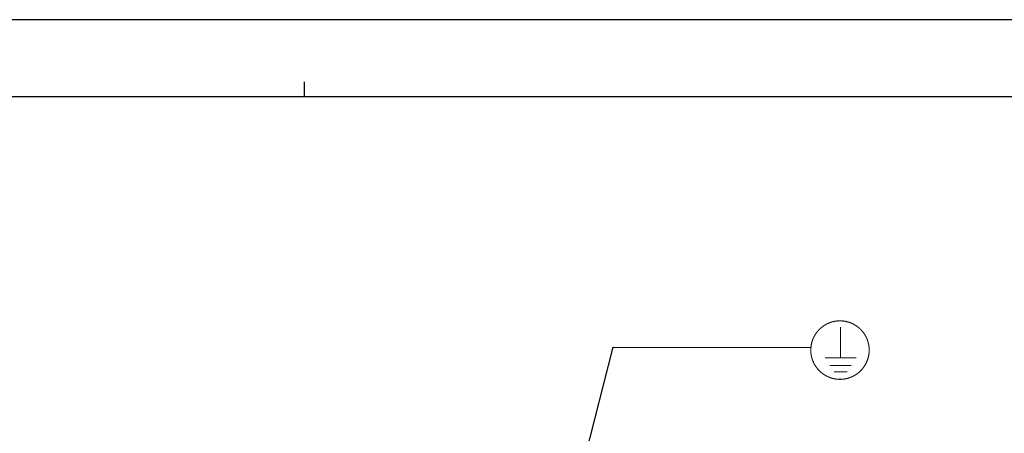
# Model space of a CAD drawing. Extents: x 0 to 841, y 0 to 594.
# Tile 31 of 66: x 302 to 436, y 537 to 594. Entities that reach past the tile are written whole.
import ezdxf

# ---------------------------------------------------------------- set-up
doc = ezdxf.new("R2010")
doc.units = 0
doc.header["$LTSCALE"] = 46.255
doc.layers.get('0').update_dxf_attribs({"linetype": 'CONTINUOUS'})

# ---------------------------------------------------------------- blocks, each defined once
blk = doc.blocks.new('EARTH_BL4', base_point=(393.58, 524.5))
at = {"color": 2, "linetype": 'CONTINUOUS'}
for p, q in [((369.3, 496.17), (382.81, 549.22)), ((382.81, 549.22), (409.87, 549.17))]:
    blk.add_line(p, q, dxfattribs=at)
at = {"color": 7, "linetype": 'CONTINUOUS', "const_width": 0.148}
blk.add_lwpolyline([(409.86, 548.82, 1), (417.86, 548.82, 1)], format="xyb", close=True, dxfattribs=at)
for points in [[(413.94, 547.75), (413.94, 551.97)], [(411.79, 547.75), (416.09, 547.75)], [(412.46, 546.72), (415.42, 546.72)], [(413.02, 545.86), (414.85, 545.86)]]:
    blk.add_lwpolyline(points, dxfattribs=at)
at = {"color": 2, "linetype": 'CONTINUOUS'}
blk.add_solid([(369.68, 499.68), (369.3, 496.17), (370.65, 499.44)], dxfattribs=at)

msp = doc.modelspace()

# ---------------------------------------------------------------- linework, layer by layer
at = {"color": 7, "linetype": 'CONTINUOUS'}
for p, q in [((841, 594), (0, 594)), ((15.5, 583.5), (825.5, 583.5))]:
    msp.add_line(p, q, dxfattribs=at)
at = {"color": 2, "linetype": 'CONTINUOUS'}
msp.add_line((340.5, 585.5), (340.5, 583.5), dxfattribs=at)

# ---------------------------------------------------------------- block references
msp.add_blockref('EARTH_BL4', (393.578, 524.496), dxfattribs=at)

doc.saveas('drawing.dxf')
